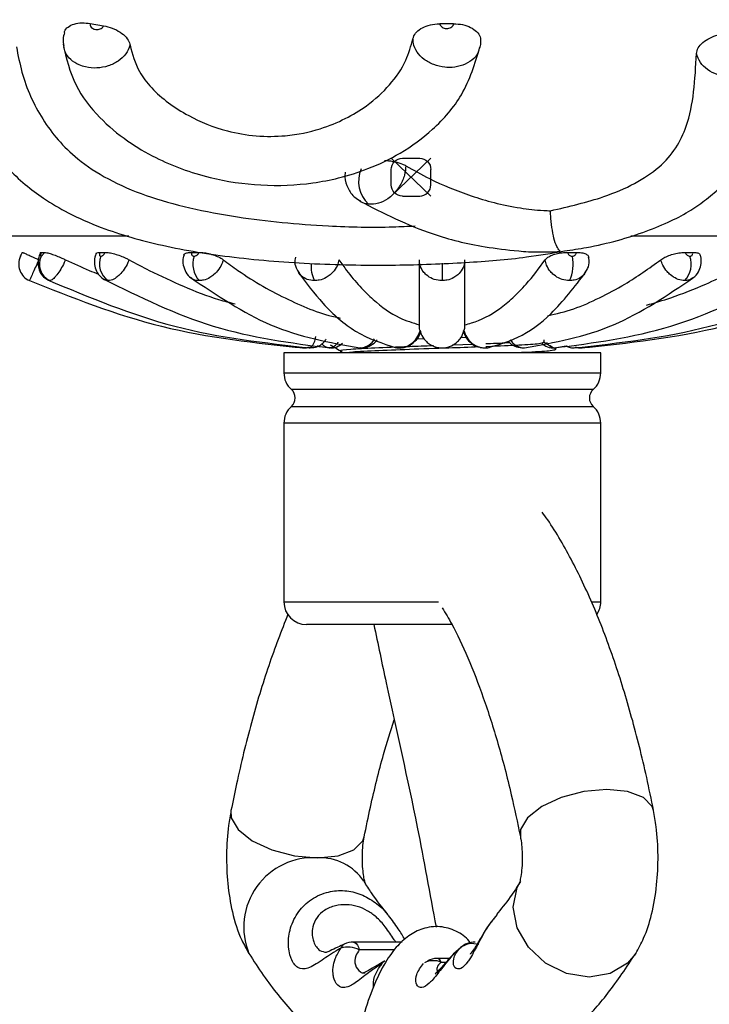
# Model space of a CAD drawing. Header units: millimetres. Extents: x 59 to 109, y 26 to 144.
# Tile 153 of 158: x 73.85 to 75.37, y 140.57 to 142.74. Entities that reach past the tile are written whole.
import ezdxf

# ---------------------------------------------------------------- set-up
doc = ezdxf.new("R2010")
doc.units = ezdxf.units.MM
doc.header["$PDSIZE"] = -1
doc.linetypes.add('CENTERX2', pattern=[20.32, 12.7, -2.54, 2.54, -2.54])
doc.styles.add('SLDTEXTSTYLE0', font='TXT', dxfattribs={"width": 0.75})
doc.dimstyles.new('SLDDIMSTYLE0', dxfattribs={"dimtxt": 3.5, "dimasz": 3.302, "dimexe": 0, "dimexo": 0.0625, "dimgap": 0.875, "dimtad": 1, "dimdec": 0, "dimlfac": 20, "dimrnd": 1e-09, "dimzin": 12, "dimdsep": 46, "dimtxsty": 'SLDTEXTSTYLE0', "dimsah": 1, "dimcen": 0.09, "dimadec": 0, "dimazin": 3, "dimtfac": 1, "dimtdec": 0, "dimtofl": 0, "dimtmove": 0, "dimatfit": 3, "dimfxl": 0, "dimfrac": 2, "dimtolj": 1, "dimtzin": 12, "dimarcsym": 0})

# ---------------------------------------------------------------- blocks, each defined once
blk = doc.blocks.new('_D')
at = {"color": 7, "linetype": 'Continuous', "lineweight": 18}
for p, q in [((78.8835, 143.6649), (108.5588, 143.6649)), ((107.5588, 143.6649), (107.5588, 76.3608)), ((75.8335, 76.3608), (108.5588, 76.3608))]:
    blk.add_line(p, q, dxfattribs=at)
for points in [[(107.5588, 143.6649), (107.0508, 140.3629), (108.0668, 140.3629)], [(107.5588, 76.3608), (108.0668, 79.6628), (107.0508, 79.6628)]]:
    blk.add_solid(points, dxfattribs=at)
at = {"color": 7, "linetype": 'Continuous', "lineweight": 18, "insert": (103.047, 105.5185), "char_height": 3.5, "attachment_point": 1, "rotation": 90, "style": 'SLDTEXTSTYLE0'}
blk.add_mtext('1346', dxfattribs=at)

msp = doc.modelspace()

# ---------------------------------------------------------------- linework, layer by layer
at = {"color": 7, "linetype": 'Continuous', "lineweight": 25}
for p, q in [((74.00417, 142.73185), (74.03353, 142.72677)), ((74.80693, 142.73135), (74.7768, 142.73128)), ((73.76851, 142.26314), (74.08989, 142.26314)), ((75.19842, 142.26314), (75.58239, 142.26314)), ((73.89647, 142.22656), (73.90264, 142.22656)), ((74.02528, 142.22656), (74.03702, 142.22656)), ((74.22817, 142.22656), (74.24434, 142.22656)), ((75.00041, 142.22743), (75.04301, 142.22758)), ((75.05865, 142.22656), (75.07766, 142.22656)), ((75.31878, 142.22656), (75.33495, 142.22656)), ((74.53051, 142.17465), (74.53117, 142.17416)), ((74.74259, 142.03537), (74.72553, 142.03483)), ((74.7329, 142.05371), (74.73286, 142.05385)), ((74.83482, 142.03836), (74.82295, 142.03797)), ((74.82998, 142.05371), (74.83001, 142.05385)), ((74.85054, 142.02352), (74.80448, 142.02183)), ((75.00708, 142.02728), (75.00708, 142.03331)), ((75.03016, 142.01556), (75.05559, 142.02033)), ((74.43208, 142.00512), (74.43208, 141.96102)), ((75.13208, 142.00512), (74.43208, 142.00512)), ((74.55708, 142.00853), (74.55708, 142.00512)), ((75.13208, 141.96102), (75.13208, 142.00512)), ((74.43208, 141.84922), (74.43208, 141.45512)), ((75.13208, 141.45512), (75.13208, 141.84922)), ((74.80398, 141.40512), (74.48208, 141.40512)), ((74.69314, 140.70417), (74.58598, 140.70417)), ((74.82133, 140.69099), (74.82208, 140.6918)), ((74.79821, 140.66782), (74.77061, 140.66782)), ((74.65455, 140.66223), (74.65391, 140.66192))]:
    msp.add_line(p, q, dxfattribs=at)
at = {"color": 7, "linetype": 'CENTERX2'}
for p, q in [((74.66934, 142.35073), (74.75684, 142.43428)), ((74.66934, 142.43428), (74.75684, 142.35073))]:
    msp.add_line(p, q, dxfattribs=at)
at = {"color": 7, "linetype": 'Continuous'}
for p, q in [((74.69406, 142.43428), (74.73212, 142.43428)), ((74.66934, 142.37573), (74.66934, 142.40928)), ((74.75684, 142.37573), (74.75684, 142.40928)), ((74.69406, 142.35073), (74.73212, 142.35073))]:
    msp.add_line(p, q, dxfattribs=at)
at = {"color": 1, "linetype": 'Continuous', "lineweight": 25}
for p, q in [((74.78144, 142.20241), (74.78144, 142.16422)), ((74.49305, 142.01574), (74.48864, 142.01576)), ((74.50795, 142.01989), (74.50532, 142.01864)), ((74.43208, 141.96102), (75.13208, 141.96102)), ((75.11541, 141.92375), (74.44874, 141.92375)), ((74.44874, 141.88649), (75.11541, 141.88649)), ((75.13208, 141.84922), (74.43208, 141.84922)), ((74.43208, 141.45512), (74.7737, 141.45512)), ((75.11197, 141.45512), (75.13208, 141.45512)), ((74.67672, 140.68717), (74.59877, 140.68717)), ((74.7798, 140.65992), (74.7907, 140.65992))]:
    msp.add_line(p, q, dxfattribs=at)
at = {"color": 7, "linetype": 'Continuous', "flags": 128}
for points in [[(74.66934, 142.40928), (74.66982, 142.41416), (74.67122, 142.41885), (74.67351, 142.42317), (74.67658, 142.42696), (74.68033, 142.43007), (74.6846, 142.43238), (74.68924, 142.4338), (74.69406, 142.43428)], [(74.73212, 142.43428), (74.73694, 142.4338), (74.74158, 142.43238), (74.74585, 142.43007), (74.7496, 142.42696), (74.75267, 142.42317), (74.75495, 142.41885), (74.75636, 142.41416), (74.75684, 142.40928)], [(74.69406, 142.35073), (74.68924, 142.35121), (74.6846, 142.35264), (74.68033, 142.35495), (74.67658, 142.35806), (74.67351, 142.36184), (74.67122, 142.36617), (74.66982, 142.37086), (74.66934, 142.37573)], [(74.73212, 142.35073), (74.73694, 142.35121), (74.74158, 142.35264), (74.74585, 142.35495), (74.7496, 142.35806), (74.75267, 142.36184), (74.75495, 142.36617), (74.75636, 142.37086), (74.75684, 142.37573)]]:
    msp.add_lwpolyline(points, dxfattribs=at)
at = {"color": 1, "linetype": 'Continuous', "lineweight": 25, "flags": 128}
for points in [[(74.54311, 142.01707), (74.53911, 142.01607), (74.53267, 142.01576)], [(75.02535, 142.01614), (75.02579, 142.01607), (75.03222, 142.01576)], [(75.24888, 140.99474), (75.24597, 141.00327), (75.22623, 141.02335), (75.19148, 141.03646), (75.14591, 141.04101), (75.09501, 141.03646), (75.04493, 141.02335), (75.0017, 141.00327), (74.97053, 140.97864), (74.9552, 140.95243), (74.95469, 140.93599)], [(74.50656, 140.89006), (74.55213, 140.89462), (74.58688, 140.90772), (74.60661, 140.9278), (74.60951, 140.93625)], [(75.20933, 140.67899), (75.19146, 140.6575), (75.15329, 140.63464), (75.10653, 140.62669), (75.05682, 140.63464), (75.01015, 140.6575), (74.97216, 140.69254), (74.94742, 140.73551), (74.93893, 140.78125), (74.94769, 140.82422), (74.95507, 140.83821)], [(74.58598, 140.70417), (74.58626, 140.70416), (74.58908, 140.70333), (74.59181, 140.70114), (74.59439, 140.69765), (74.59673, 140.69295), (74.59877, 140.68717)]]:
    msp.add_lwpolyline(points, dxfattribs=at)
at = {"color": 7, "linetype": 'Continuous', "lineweight": 25, "flags": 128}
for points in [[(75.07581, 142.01771), (75.08286, 142.01607), (75.09081, 142.01576)], [(74.31526, 140.99468), (74.31584, 140.97864), (74.33118, 140.95243), (74.36234, 140.9278), (74.40557, 140.90772), (74.45566, 140.89462), (74.50656, 140.89006)], [(74.56504, 140.69957), (74.56578, 140.69988), (74.5658, 140.69989)]]:
    msp.add_lwpolyline(points, dxfattribs=at)
at = {"color": 7, "linetype": 'Continuous', "lineweight": 25}
for centre, radius, start, end in [((74.66716, 142.38367), 0.07008, 157.39613, 226.2716), ((73.88633, 142.20071), 0.04, 154.49092, 245.83553), ((73.93266, 142.20073), 0.04082, 155.06205, 243.43925), ((74.06843, 142.20077), 0.04408, 157.07754, 236.01291), ((74.28477, 142.20082), 0.05373, 161.42188, 222.93728), ((74.98017, 142.20086), 0.09088, 336.22124, 10.83132), ((75.27835, 142.20082), 0.05373, 317.06273, 18.57809), ((74.47579, 142.05569), 0.04, 266.47907, 290.61409), ((74.48208, 141.96102), 0.05, 180, 228.18969), ((75.08208, 141.96102), 0.05, 311.81031, 0), ((74.43208, 141.90512), 0.025, 311.81031, 48.18969), ((75.13208, 141.90512), 0.025, 131.81031, 228.18969), ((74.48208, 141.84922), 0.05, 131.81031, 180), ((75.08208, 141.84922), 0.05, 0, 48.18969), ((74.48208, 141.45512), 0.05, 180, 270), ((75.08208, 141.45512), 0.05, 326.37448, 0), ((74.51171, 140.77297), 0.11721, 33.85473, 92.52055), ((74.57359, 140.63749), 0.05571, 63.12095, 106.1755), ((74.58598, 140.65417), 0.05, 90, 114.76114), ((74.84896, 140.6565), 0.04419, 71.58997, 128.70847), ((74.855, 140.65417), 0.05, 90, 131.18303), ((74.77061, 140.61782), 0.05, 90, 115.59551)]:
    msp.add_arc(centre, radius, start, end, dxfattribs=at)
at = {"color": 1, "linetype": 'Continuous', "lineweight": 25}
for centre, radius, start, end in [((74.567, 142.19685), 0.07487, 175.88243, 205.83854), ((74.4967, 140.73709), 0.15329, 86.31395, 202.32069), ((74.57145, 140.68724), 0.01389, 117.47762, 164.36724), ((74.76874, 140.65635), 0.01163, 17.87419, 80.72788), ((74.65897, 140.65291), 0.01033, 119.32708, 156.44345), ((74.76309, 140.61728), 0.04579, 68.60453, 116.56671)]:
    msp.add_arc(centre, radius, start, end, dxfattribs=at)
at = {"color": 7, "linetype": 'Continuous', "lineweight": 25}
for points, knots in [([(73.94727, 142.7116), (73.94733, 142.71248), (73.9477, 142.71737), (73.95485, 142.7245), (73.96805, 142.73128), (73.98546, 142.73408), (73.9981, 142.73257), (74.00417, 142.73185)], [0, 0, 0, 0, 0.05296766, 0.29424583, 0.53552927, 0.77682884, 1, 1, 1, 1]), ([(74.00417, 142.73185), (74.00407, 142.73116), (74.00379, 142.72918), (74.00463, 142.72586), (74.00716, 142.72239), (74.01055, 142.7201), (74.01457, 142.71862), (74.01902, 142.71803), (74.02413, 142.7187), (74.02863, 142.72067), (74.03194, 142.72349), (74.03304, 142.72575), (74.03353, 142.72677)], [0, 0, 0, 0, 0.0581865, 0.1690311, 0.2797743, 0.3907232, 0.4598647, 0.5719506, 0.6840325, 0.7962042, 0.9081818, 1, 1, 1, 1]), ([(74.71719, 142.69801), (74.71865, 142.70216), (74.72156, 142.71045), (74.73396, 142.72093), (74.75069, 142.72832), (74.76596, 142.73108), (74.77474, 142.73124), (74.7768, 142.73128)], [0, 0, 0, 0, 0.23216908, 0.46433713, 0.69651283, 0.92871741, 1, 1, 1, 1]), ([(74.7768, 142.73128), (74.77685, 142.73087), (74.77707, 142.7292), (74.77843, 142.72635), (74.78163, 142.72331), (74.78601, 142.72122), (74.79045, 142.72045), (74.79494, 142.72063), (74.79925, 142.72174), (74.80328, 142.72416), (74.80615, 142.72748), (74.80667, 142.73005), (74.80693, 142.73135)], [0, 0, 0, 0, 0.0355466, 0.1460565, 0.2571243, 0.3689296, 0.4813221, 0.552694, 0.664402, 0.7761273, 0.8873556, 1, 1, 1, 1]), ([(74.80693, 142.73135), (74.81368, 142.73096), (74.82718, 142.73019), (74.84518, 142.72373), (74.85873, 142.71418), (74.86688, 142.70228), (74.86667, 142.69387), (74.86657, 142.68969)], [0, 0, 0, 0, 0.20054939, 0.40110546, 0.6015318, 0.80192358, 1, 1, 1, 1]), ([(73.94776, 142.71148), (73.94609, 142.70671), (73.94273, 142.69708), (73.94494, 142.68712), (73.94605, 142.68208)], [0, 0, 0, 0, 0.4950087, 1, 1, 1, 1]), ([(74.03353, 142.72677), (74.04013, 142.72525), (74.05333, 142.72221), (74.07096, 142.71295), (74.08433, 142.70149), (74.09064, 142.69138), (74.0919, 142.68568), (74.09225, 142.68413)], [0, 0, 0, 0, 0.22863187, 0.45727564, 0.68573479, 0.91415573, 1, 1, 1, 1]), ([(75.34356, 142.66562), (75.34441, 142.66974), (75.34611, 142.67796), (75.35681, 142.69005), (75.37217, 142.70011), (75.38913, 142.7066), (75.4003, 142.70839), (75.40482, 142.70912)], [0, 0, 0, 0, 0.2135575, 0.4271126, 0.6406598, 0.854225, 1, 1, 1, 1]), ([(73.94424, 142.68601), (73.95145, 142.6552), (73.96502, 142.59728), (74.01967, 142.52609), (74.08187, 142.47354), (74.16118, 142.42663), (74.26003, 142.3899), (74.38309, 142.37156), (74.48062, 142.37579), (74.55824, 142.39098), (74.62409, 142.41194), (74.69528, 142.44646), (74.76667, 142.49958), (74.83371, 142.5758), (74.85421, 142.6437), (74.86522, 142.68019)], [0, 0, 0, 0, 0.0898133, 0.1688602, 0.2358746, 0.2921092, 0.3853375, 0.4634036, 0.5443551, 0.5885291, 0.6432263, 0.7111124, 0.7926046, 0.8885714, 1, 1, 1, 1]), ([(74.09225, 142.68413), (74.09751, 142.6643), (74.10974, 142.61829), (74.16112, 142.56571), (74.22868, 142.52229), (74.29454, 142.49527), (74.37122, 142.48193), (74.44436, 142.48242), (74.53234, 142.50192), (74.60866, 142.54135), (74.66768, 142.59509), (74.70247, 142.64519), (74.71271, 142.68194), (74.71719, 142.69801)], [0, 0, 0, 0, 0.0935473, 0.2171055, 0.2782081, 0.3736064, 0.4358728, 0.4983083, 0.5836534, 0.7288823, 0.8265524, 0.9241719, 1, 1, 1, 1]), ([(74.86657, 142.68969), (74.86658, 142.68822), (74.86661, 142.68293), (74.86458, 142.67797), (74.86311, 142.67439)], [0, 0, 0, 0, 0.2780173, 1, 1, 1, 1]), ([(73.69576, 142.68497), (73.70037, 142.65822), (73.70951, 142.60528), (73.73769, 142.53577), (73.77336, 142.47133), (73.81384, 142.41945), (73.85848, 142.37711), (73.9034, 142.34336), (73.95802, 142.31111), (74.04269, 142.27378), (74.16453, 142.23904), (74.32344, 142.21347), (74.46822, 142.20213), (74.58969, 142.1984), (74.70426, 142.19815), (74.83095, 142.20324), (74.95392, 142.21296), (75.02403, 142.22495), (75.05171, 142.22969)], [0, 0, 0, 0, 0.0633497, 0.1253229, 0.1783485, 0.2410747, 0.2824092, 0.3195754, 0.3644357, 0.4174388, 0.5038461, 0.5953308, 0.6916887, 0.7391524, 0.7849155, 0.8701236, 0.9487172, 1, 1, 1, 1]), ([(73.84115, 142.68), (73.84485, 142.66136), (73.85615, 142.60448), (73.89451, 142.51877), (73.95978, 142.44115), (74.04163, 142.38717), (74.12553, 142.35077), (74.22313, 142.32348), (74.32496, 142.30457), (74.42745, 142.29186), (74.54178, 142.28346), (74.6452, 142.28112), (74.70606, 142.28418), (74.72208, 142.28499)], [0, 0, 0, 0, 0.0695245, 0.2121851, 0.3543667, 0.4419419, 0.5294728, 0.6165593, 0.7037662, 0.7809815, 0.858005, 0.9626283, 1, 1, 1, 1]), ([(75.02106, 142.31847), (75.06168, 142.32785), (75.13008, 142.34365), (75.20896, 142.37771), (75.26342, 142.41373), (75.30012, 142.45642), (75.3259, 142.51104), (75.33904, 142.57906), (75.34205, 142.63676), (75.34356, 142.66562)], [0, 0, 0, 0, 0.1758001, 0.2960615, 0.4162123, 0.5360458, 0.65611, 0.8279389, 1, 1, 1, 1]), ([(74.65462, 142.42914), (74.65574, 142.42915), (74.66357, 142.4292), (74.67782, 142.42673), (74.69263, 142.4226), (74.69916, 142.41912), (74.70162, 142.41781)], [0, 0, 0, 0, 0.0603131, 0.4212316, 0.7821191, 1, 1, 1, 1]), ([(74.56761, 142.40341), (74.56719, 142.39986), (74.56577, 142.38779), (74.57282, 142.36796), (74.5851, 142.34894), (74.59707, 142.34254), (74.60158, 142.34013)], [0, 0, 0, 0, 0.1392689, 0.4730059, 0.8010582, 1, 1, 1, 1]), ([(74.70162, 142.41781), (74.70092, 142.41096), (74.69942, 142.39618), (74.68946, 142.3737), (74.67574, 142.3561), (74.65926, 142.34265), (74.64029, 142.33314), (74.62606, 142.33307), (74.61872, 142.33303)], [0, 0, 0, 0, 0.1555919, 0.3356663, 0.5157551, 0.6283403, 0.8082967, 1, 1, 1, 1]), ([(74.70162, 142.41781), (74.71872, 142.4081), (74.764, 142.3824), (74.82893, 142.35604), (74.89637, 142.33574), (74.94865, 142.3248), (74.99205, 142.31937), (75.01604, 142.31863), (75.02106, 142.31847)], [0, 0, 0, 0, 0.1943675, 0.5143826, 0.6742954, 0.8404665, 0.9666181, 1, 1, 1, 1]), ([(75.05171, 142.22969), (75.06819, 142.23212), (75.13302, 142.24168), (75.21231, 142.26433), (75.28626, 142.2944), (75.33009, 142.31821), (75.36719, 142.3443), (75.39875, 142.37182), (75.41334, 142.39201), (75.42027, 142.4016)], [0, 0, 0, 0, 0.1024562, 0.4031391, 0.5432407, 0.6679362, 0.7767538, 0.894004, 1, 1, 1, 1]), ([(74.59942, 142.33984), (74.65179, 142.31326), (74.73615, 142.27045), (74.85552, 142.2407), (74.93756, 142.23039), (74.98125, 142.22731), (74.99858, 142.22742), (75.00041, 142.22743)], [0, 0, 0, 0, 0.464247, 0.7478909, 0.9061089, 0.9900691, 1, 1, 1, 1]), ([(75.00041, 142.22787), (75.00877, 142.22762), (75.02198, 142.22723), (75.03549, 142.22832), (75.04092, 142.22885), (75.04182, 142.22897), (75.04227, 142.22905), (75.0425, 142.22913), (75.04263, 142.22927), (75.04223, 142.22977), (75.03947, 142.23207), (75.03453, 142.23954), (75.02849, 142.25672), (75.02396, 142.28074), (75.02175, 142.30262), (75.02122, 142.31483), (75.02106, 142.31847)], [0, 0, 0, 0, 0.1538132, 0.243005, 0.2531986, 0.2581377, 0.2610497, 0.263378, 0.2656946, 0.2728875, 0.306431, 0.4414176, 0.6086281, 0.7754735, 0.933022, 1, 1, 1, 1]), ([(73.85023, 142.21794), (73.85025, 142.21798), (73.8503, 142.21809), (73.85075, 142.21902), (73.85153, 142.22065), (73.85257, 142.22283), (73.85363, 142.22505), (73.85423, 142.22631), (73.85435, 142.22656)], [0, 0, 0, 0, 0.1444788, 0.3652945, 0.5034252, 0.7243706, 0.9453213, 1, 1, 1, 1]), ([(73.85435, 142.22656), (73.85476, 142.22639), (73.85558, 142.22606), (73.86188, 142.22326), (73.87115, 142.2191), (73.88141, 142.2145), (73.88819, 142.21146), (73.89087, 142.21025)], [0, 0, 0, 0, 0.21477106, 0.42955676, 0.64424914, 0.8589218, 1, 1, 1, 1]), ([(73.89087, 142.21025), (73.88991, 142.20814), (73.88663, 142.20092), (73.88118, 142.18891), (73.87618, 142.17791), (73.87244, 142.16967), (73.87031, 142.16498), (73.87006, 142.16443), (73.86996, 142.16422)], [0, 0, 0, 0, 0.0884493, 0.3014717, 0.5145156, 0.6477004, 0.8606402, 1, 1, 1, 1]), ([(73.89451, 142.22593), (73.89418, 142.22525), (73.89112, 142.21899), (73.88862, 142.20856), (73.88911, 142.19364), (73.89392, 142.18078), (73.90228, 142.17018), (73.9097, 142.16661), (73.91279, 142.16513)], [0, 0, 0, 0, 0.03156393, 0.29070712, 0.45388466, 0.6584017, 0.85774759, 1, 1, 1, 1]), ([(73.89647, 142.22656), (73.89621, 142.22593), (73.89553, 142.2243), (73.8949, 142.22218), (73.89456, 142.22013), (73.89463, 142.21861), (73.89513, 142.21798), (73.89555, 142.21795), (73.89564, 142.21794)], [0, 0, 0, 0, 0.1378685, 0.3587954, 0.4971169, 0.7178913, 0.93867, 1, 1, 1, 1]), ([(73.89473, 142.22583), (73.89467, 142.22596), (73.8944, 142.22658), (73.89556, 142.22657), (73.89647, 142.22656)], [0, 0, 0, 0, 0.2152502, 1, 1, 1, 1]), ([(73.89564, 142.21794), (73.89589, 142.21798), (73.89651, 142.21809), (73.89768, 142.21902), (73.89914, 142.22065), (73.90068, 142.22283), (73.90192, 142.22505), (73.90252, 142.22631), (73.90264, 142.22656)], [0, 0, 0, 0, 0.144544, 0.3653251, 0.5034286, 0.7243882, 0.9453239, 1, 1, 1, 1]), ([(73.90264, 142.22656), (73.90442, 142.22639), (73.90799, 142.22606), (73.91769, 142.22326), (73.92929, 142.2191), (73.94053, 142.2145), (73.94713, 142.21146), (73.94975, 142.21025)], [0, 0, 0, 0, 0.2147806, 0.4295588, 0.6442479, 0.8589209, 1, 1, 1, 1]), ([(73.94975, 142.21025), (73.94881, 142.20814), (73.94561, 142.20092), (73.93913, 142.18891), (73.93165, 142.17791), (73.92448, 142.16967), (73.91873, 142.16498), (73.91563, 142.16443), (73.9144, 142.16422)], [0, 0, 0, 0, 0.0884487, 0.3014709, 0.5145133, 0.6477012, 0.8606394, 1, 1, 1, 1]), ([(73.94975, 142.21025), (73.96713, 142.20207), (73.99111, 142.19078), (74.01579, 142.18132), (74.02257, 142.17871)], [0, 0, 0, 0, 0.72503342, 1, 1, 1, 1]), ([(74.01752, 142.22386), (74.017, 142.22271), (74.0141, 142.21635), (74.01293, 142.20407), (74.01582, 142.18848), (74.02351, 142.1749), (74.03187, 142.16914), (74.036, 142.16629)], [0, 0, 0, 0, 0.05709853, 0.31515915, 0.54418436, 0.77469455, 1, 1, 1, 1]), ([(74.01737, 142.22392), (74.01736, 142.224), (74.01707, 142.2253), (74.01987, 142.22627), (74.02374, 142.22648), (74.02528, 142.22656)], [0, 0, 0, 0, 0.0353545, 0.617076, 1, 1, 1, 1]), ([(74.02528, 142.22656), (74.02508, 142.22593), (74.02457, 142.2243), (74.02439, 142.22218), (74.02472, 142.22013), (74.02558, 142.21861), (74.02682, 142.21798), (74.02765, 142.21795), (74.02782, 142.21794)], [0, 0, 0, 0, 0.13787409, 0.35878342, 0.49712667, 0.71786778, 0.93864397, 1, 1, 1, 1]), ([(74.02782, 142.21794), (74.02827, 142.21798), (74.0294, 142.21809), (74.03118, 142.21902), (74.03318, 142.22065), (74.03506, 142.22283), (74.03637, 142.22505), (74.03692, 142.22631), (74.03702, 142.22656)], [0, 0, 0, 0, 0.1445095, 0.3653052, 0.5034314, 0.7243787, 0.9453235, 1, 1, 1, 1]), ([(74.03702, 142.22656), (74.04, 142.22639), (74.04596, 142.22606), (74.0581, 142.22326), (74.07092, 142.2191), (74.08203, 142.2145), (74.0878, 142.21146), (74.09009, 142.21025)], [0, 0, 0, 0, 0.2147771, 0.4295578, 0.6442481, 0.8589209, 1, 1, 1, 1]), ([(74.09009, 142.21025), (74.08927, 142.20814), (74.08647, 142.20092), (74.0796, 142.18891), (74.07036, 142.17791), (74.06048, 142.16967), (74.05167, 142.16498), (74.04602, 142.16443), (74.04378, 142.16422)], [0, 0, 0, 0, 0.088449, 0.3014708, 0.5145137, 0.6476974, 0.860639, 1, 1, 1, 1]), ([(74.09009, 142.21025), (74.10494, 142.20224), (74.14451, 142.18087), (74.21047, 142.15136), (74.27367, 142.12545), (74.31237, 142.11589), (74.32461, 142.11286)], [0, 0, 0, 0, 0.1960166, 0.522528, 0.8490408, 1, 1, 1, 1]), ([(74.21154, 142.22041), (74.21091, 142.21875), (74.20824, 142.21174), (74.20904, 142.19812), (74.21502, 142.18274), (74.22198, 142.17283), (74.22715, 142.17022), (74.22744, 142.17007)], [0, 0, 0, 0, 0.0936074, 0.3975409, 0.6914087, 0.9826941, 1, 1, 1, 1]), ([(74.21105, 142.22058), (74.21185, 142.22187), (74.21349, 142.22447), (74.22018, 142.22632), (74.2259, 142.22649), (74.22817, 142.22656)], [0, 0, 0, 0, 0.3710076, 0.7503162, 1, 1, 1, 1]), ([(74.22817, 142.22656), (74.22806, 142.22593), (74.22776, 142.2243), (74.22805, 142.22218), (74.22901, 142.22013), (74.23058, 142.21861), (74.23244, 142.21798), (74.23359, 142.21795), (74.23384, 142.21794)], [0, 0, 0, 0, 0.1378648, 0.3587689, 0.4971084, 0.7178767, 0.938635, 1, 1, 1, 1]), ([(74.23384, 142.21794), (74.23444, 142.21798), (74.23597, 142.21809), (74.23818, 142.21902), (74.24053, 142.22065), (74.24257, 142.22283), (74.24382, 142.22505), (74.24425, 142.22631), (74.24434, 142.22656)], [0, 0, 0, 0, 0.1444836, 0.3653025, 0.5034209, 0.7243713, 0.9453135, 1, 1, 1, 1]), ([(74.24434, 142.22656), (74.24822, 142.22639), (74.25598, 142.22606), (74.26939, 142.22326), (74.28215, 142.2191), (74.29206, 142.2145), (74.29644, 142.21146), (74.29817, 142.21025)], [0, 0, 0, 0, 0.2147783, 0.4295595, 0.6442486, 0.8589214, 1, 1, 1, 1]), ([(74.29817, 142.21025), (74.29755, 142.20814), (74.29542, 142.20092), (74.28883, 142.18891), (74.27874, 142.17791), (74.26711, 142.16967), (74.2561, 142.16498), (74.24846, 142.16443), (74.24543, 142.16422)], [0, 0, 0, 0, 0.088448, 0.3014708, 0.5145126, 0.6476965, 0.8606392, 1, 1, 1, 1]), ([(74.29817, 142.21025), (74.30896, 142.20226), (74.33772, 142.18095), (74.38556, 142.15077), (74.45901, 142.11319), (74.51628, 142.0892), (74.55508, 142.08196), (74.55656, 142.08169)], [0, 0, 0, 0, 0.1307465, 0.3485349, 0.5663228, 0.9834537, 1, 1, 1, 1]), ([(74.45781, 142.21573), (74.45725, 142.21364), (74.45521, 142.20599), (74.45764, 142.19332), (74.46325, 142.18513), (74.46562, 142.18168)], [0, 0, 0, 0, 0.17839771, 0.6533425, 1, 1, 1, 1]), ([(74.55362, 142.21025), (74.55326, 142.20814), (74.55201, 142.20092), (74.54635, 142.18891), (74.53639, 142.17791), (74.52414, 142.16967), (74.51202, 142.16498), (74.50313, 142.16443), (74.49961, 142.16422)], [0, 0, 0, 0, 0.0884468, 0.3014713, 0.5145121, 0.6476978, 0.8606392, 1, 1, 1, 1]), ([(74.55362, 142.21025), (74.5593, 142.20226), (74.57441, 142.18094), (74.59957, 142.15086), (74.63816, 142.11272), (74.68217, 142.08148), (74.71664, 142.07105), (74.73144, 142.06656)], [0, 0, 0, 0, 0.1007638, 0.268611, 0.436457, 0.7579328, 1, 1, 1, 1]), ([(74.73144, 142.06656), (74.73144, 142.06787), (74.73144, 142.07435), (74.73144, 142.09299), (74.73144, 142.12557), (74.73144, 142.15983), (74.73144, 142.19151), (74.73144, 142.21028)], [0, 0, 0, 0, 0.084435, 0.420468, 0.5882632, 0.7560595, 1, 1, 1, 1]), ([(74.78144, 142.16422), (74.77988, 142.16426), (74.77273, 142.16445), (74.76016, 142.16761), (74.74778, 142.17528), (74.73833, 142.18561), (74.7324, 142.19708), (74.73174, 142.20623), (74.73144, 142.21028)], [0, 0, 0, 0, 0.0591839, 0.2721336, 0.485063, 0.6184897, 0.8315256, 1, 1, 1, 1]), ([(74.83144, 142.21025), (74.83136, 142.20814), (74.83112, 142.20092), (74.82694, 142.18891), (74.81809, 142.17791), (74.80643, 142.16967), (74.79437, 142.16498), (74.78511, 142.16443), (74.78144, 142.16422)], [0, 0, 0, 0, 0.0884463, 0.3014686, 0.5145114, 0.6476985, 0.8606399, 1, 1, 1, 1]), ([(74.83144, 142.06656), (74.83661, 142.06787), (74.86235, 142.07435), (74.89814, 142.09299), (74.93814, 142.12557), (74.97216, 142.15983), (74.99549, 142.19151), (75.00931, 142.21028)], [0, 0, 0, 0, 0.0844354, 0.4204681, 0.5882642, 0.7560598, 1, 1, 1, 1]), ([(74.83144, 142.21025), (74.83144, 142.20226), (74.83144, 142.18094), (74.83144, 142.15086), (74.83144, 142.11272), (74.83144, 142.08148), (74.83144, 142.07105), (74.83144, 142.06656)], [0, 0, 0, 0, 0.10076395, 0.26861095, 0.43645647, 0.75793339, 1, 1, 1, 1]), ([(75.00931, 142.21028), (75.011, 142.21212), (75.01438, 142.2158), (75.02432, 142.22071), (75.03652, 142.22439), (75.04858, 142.22633), (75.05579, 142.2265), (75.05865, 142.22656)], [0, 0, 0, 0, 0.21467462, 0.42934806, 0.64401516, 0.85869104, 1, 1, 1, 1]), ([(75.06333, 142.16422), (75.06185, 142.16426), (75.05502, 142.16445), (75.04262, 142.16761), (75.02976, 142.17528), (75.01933, 142.18561), (75.01208, 142.19708), (75.01016, 142.20623), (75.00931, 142.21028)], [0, 0, 0, 0, 0.05918373, 0.27213187, 0.48506369, 0.61848871, 0.83152564, 1, 1, 1, 1]), ([(75.01518, 142.08667), (75.03433, 142.09115), (75.07291, 142.10017), (75.12954, 142.12587), (75.19428, 142.15972), (75.23865, 142.19147), (75.26494, 142.21028)], [0, 0, 0, 0, 0.2219512, 0.4472249, 0.6724988, 1, 1, 1, 1]), ([(75.05865, 142.22656), (75.05882, 142.22593), (75.05924, 142.2243), (75.0606, 142.22218), (75.0627, 142.22013), (75.06528, 142.21861), (75.06776, 142.21798), (75.06913, 142.21795), (75.06943, 142.21794)], [0, 0, 0, 0, 0.1378613, 0.3587709, 0.4971121, 0.7178737, 0.9386414, 1, 1, 1, 1]), ([(75.06943, 142.21794), (75.07012, 142.21798), (75.07186, 142.21809), (75.07402, 142.21902), (75.076, 142.22065), (75.07736, 142.22283), (75.07777, 142.22505), (75.07767, 142.22631), (75.07766, 142.22656)], [0, 0, 0, 0, 0.1444996, 0.3653113, 0.5034103, 0.724363, 0.9453015, 1, 1, 1, 1]), ([(75.07766, 142.22656), (75.08182, 142.22639), (75.09014, 142.22607), (75.09944, 142.22324), (75.10499, 142.21968), (75.10532, 142.21686), (75.10545, 142.21577)], [0, 0, 0, 0, 0.27625332, 0.55251267, 0.82865451, 1, 1, 1, 1]), ([(75.09743, 142.18194), (75.09952, 142.18481), (75.10503, 142.19239), (75.10759, 142.20491), (75.10575, 142.21317), (75.10519, 142.21573)], [0, 0, 0, 0, 0.2954863, 0.7818207, 1, 1, 1, 1]), ([(75.23349, 142.10992), (75.2513, 142.11522), (75.29534, 142.12834), (75.376, 142.16002), (75.4371, 142.19158), (75.4733, 142.21028)], [0, 0, 0, 0, 0.2167233, 0.5359344, 1, 1, 1, 1]), ([(75.26494, 142.21028), (75.26771, 142.21212), (75.27325, 142.2158), (75.28526, 142.22071), (75.29832, 142.22439), (75.31, 142.22633), (75.31629, 142.2265), (75.31878, 142.22656)], [0, 0, 0, 0, 0.2146729, 0.4293445, 0.6440156, 0.8586924, 1, 1, 1, 1]), ([(75.31769, 142.16422), (75.31642, 142.16426), (75.31059, 142.16445), (75.29957, 142.16761), (75.2875, 142.17528), (75.2771, 142.18561), (75.26924, 142.19708), (75.26626, 142.20623), (75.26494, 142.21028)], [0, 0, 0, 0, 0.059184, 0.272133, 0.4850652, 0.6184888, 0.8315258, 1, 1, 1, 1]), ([(75.31878, 142.22656), (75.31902, 142.22593), (75.31964, 142.2243), (75.32112, 142.22218), (75.32322, 142.22013), (75.32565, 142.21861), (75.32786, 142.21798), (75.32903, 142.21795), (75.32928, 142.21794)], [0, 0, 0, 0, 0.1378664, 0.3587755, 0.4971223, 0.717887, 0.9386442, 1, 1, 1, 1]), ([(75.32928, 142.21794), (75.32987, 142.21798), (75.33133, 142.21809), (75.33303, 142.21902), (75.33445, 142.22065), (75.33528, 142.22283), (75.33528, 142.22505), (75.335, 142.22631), (75.33495, 142.22656)], [0, 0, 0, 0, 0.1445191, 0.3653064, 0.5034224, 0.7243863, 0.9453225, 1, 1, 1, 1]), ([(75.33495, 142.22656), (75.33831, 142.22638), (75.34504, 142.22603), (75.35077, 142.22368), (75.35139, 142.22132), (75.35164, 142.22039)], [0, 0, 0, 0, 0.3783122, 0.7566135, 1, 1, 1, 1]), ([(75.33555, 142.17057), (75.33708, 142.17151), (75.34342, 142.17539), (75.35033, 142.1867), (75.35446, 142.20198), (75.35433, 142.21369), (75.35224, 142.2195), (75.35189, 142.22048)], [0, 0, 0, 0, 0.0957898, 0.3959365, 0.6712986, 0.944893, 1, 1, 1, 1]), ([(73.86657, 142.16574), (73.96393, 142.12707), (74.16053, 142.04898), (74.37093, 142.02675), (74.47713, 142.01553)], [0, 0, 0, 0, 0.4952316, 1, 1, 1, 1]), ([(73.9096, 142.16602), (74.00241, 142.12728), (74.18984, 142.04905), (74.39039, 142.02678), (74.49162, 142.01554)], [0, 0, 0, 0, 0.4952109, 1, 1, 1, 1]), ([(73.9144, 142.16422), (73.9139, 142.16418), (73.91318, 142.16412), (73.91278, 142.16471), (73.91266, 142.16489)], [0, 0, 0, 0, 0.7006903, 1, 1, 1, 1]), ([(74.03422, 142.16719), (74.11395, 142.12815), (74.27497, 142.04928), (74.44709, 142.02688), (74.53399, 142.01556)], [0, 0, 0, 0, 0.4951275, 1, 1, 1, 1]), ([(74.22533, 142.17147), (74.28371, 142.13207), (74.40428, 142.05071), (74.53317, 142.02757), (74.59965, 142.01564)], [0, 0, 0, 0, 0.4842283, 1, 1, 1, 1]), ([(74.24543, 142.16422), (74.24419, 142.16427), (74.23849, 142.1645), (74.23181, 142.16597), (74.22828, 142.16965), (74.22763, 142.17033)], [0, 0, 0, 0, 0.1846659, 0.8490847, 1, 1, 1, 1]), ([(74.46352, 142.18328), (74.48144, 142.15923), (74.52103, 142.10609), (74.5946, 142.04311), (74.64996, 142.02562), (74.68007, 142.0161)], [0, 0, 0, 0, 0.27376304, 0.60503083, 1, 1, 1, 1]), ([(74.88287, 142.0161), (74.90512, 142.02247), (74.95358, 142.03634), (75.02715, 142.08937), (75.07425, 142.15057), (75.09943, 142.18329)], [0, 0, 0, 0, 0.28307369, 0.61666407, 1, 1, 1, 1]), ([(74.96347, 142.01564), (75.02989, 142.02756), (75.15879, 142.05069), (75.27936, 142.13204), (75.3378, 142.17147)], [0, 0, 0, 0, 0.5153261, 1, 1, 1, 1]), ([(75.02942, 142.01556), (75.11631, 142.02687), (75.28843, 142.04928), (75.44946, 142.12815), (75.52919, 142.16719)], [0, 0, 0, 0, 0.5048727, 1, 1, 1, 1]), ([(75.07213, 142.01554), (75.17337, 142.02678), (75.37392, 142.04905), (75.56134, 142.12728), (75.65416, 142.16602)], [0, 0, 0, 0, 0.5047887, 1, 1, 1, 1]), ([(75.08702, 142.01553), (75.19322, 142.02675), (75.40362, 142.04898), (75.60022, 142.12707), (75.69758, 142.16574)], [0, 0, 0, 0, 0.50476843, 1, 1, 1, 1]), ([(74.73286, 142.05385), (74.73277, 142.05429), (74.7323, 142.05645), (74.73176, 142.05981), (74.73146, 142.06417), (74.73145, 142.06588), (74.73144, 142.06656)], [0, 0, 0, 0, 0.1382647, 0.6847215, 0.8730034, 1, 1, 1, 1]), ([(74.83144, 142.06656), (74.83144, 142.06614), (74.83143, 142.06479), (74.83129, 142.06197), (74.83083, 142.05784), (74.83032, 142.05537), (74.83001, 142.05385)], [0, 0, 0, 0, 0.0781855, 0.2494165, 0.5376527, 1, 1, 1, 1]), ([(74.49077, 142.01636), (74.49333, 142.01625), (74.50049, 142.01593), (74.51081, 142.02046), (74.51999, 142.02723), (74.52382, 142.03275), (74.52551, 142.03518)], [0, 0, 0, 0, 0.18337816, 0.51307473, 0.78566081, 1, 1, 1, 1]), ([(74.60158, 142.01643), (74.60389, 142.01625), (74.61187, 142.0156), (74.62452, 142.02119), (74.63478, 142.02789), (74.63795, 142.03319), (74.6383, 142.03377)], [0, 0, 0, 0, 0.1629821, 0.5639797, 0.9517842, 1, 1, 1, 1]), ([(74.68607, 142.01576), (74.68747, 142.0158), (74.69419, 142.016), (74.70617, 142.01937), (74.71805, 142.02775), (74.72771, 142.03919), (74.7309, 142.04812), (74.7329, 142.05371)], [0, 0, 0, 0, 0.0668705, 0.3206098, 0.5743173, 0.7333288, 1, 1, 1, 1]), ([(74.69148, 142.01629), (74.69219, 142.01623), (74.69899, 142.01569), (74.71155, 142.02143), (74.72542, 142.03289), (74.73339, 142.04488), (74.73421, 142.05234), (74.73436, 142.05371)], [0, 0, 0, 0, 0.0349518, 0.3351354, 0.6323798, 0.9322702, 1, 1, 1, 1]), ([(74.73286, 142.05385), (74.73403, 142.05018), (74.7369, 142.04117), (74.74499, 142.03062), (74.75663, 142.02163), (74.76866, 142.01658), (74.77785, 142.01599), (74.78144, 142.01576)], [0, 0, 0, 0, 0.1735458, 0.4266264, 0.5848043, 0.8377475, 1, 1, 1, 1]), ([(74.78144, 142.01576), (74.78291, 142.0158), (74.78998, 142.016), (74.8025, 142.01937), (74.81491, 142.02774), (74.82445, 142.03901), (74.82847, 142.04774), (74.82991, 142.05344), (74.82998, 142.05371)], [0, 0, 0, 0, 0.0668576, 0.3205465, 0.5742053, 0.7331871, 0.9869926, 1, 1, 1, 1]), ([(74.82847, 142.05376), (74.83001, 142.04867), (74.83346, 142.03729), (74.84679, 142.02444), (74.85914, 142.01705), (74.86621, 142.01691), (74.86683, 142.0169)], [0, 0, 0, 0, 0.279142, 0.6231252, 0.9672937, 1, 1, 1, 1]), ([(74.83001, 142.05385), (74.83118, 142.05018), (74.83407, 142.04117), (74.84195, 142.03062), (74.85318, 142.02163), (74.8647, 142.01658), (74.87346, 142.01599), (74.87688, 142.01576)], [0, 0, 0, 0, 0.1735463, 0.4266266, 0.5848033, 0.8377498, 1, 1, 1, 1]), ([(74.53397, 142.01623), (74.5352, 142.01607), (74.54164, 142.0152), (74.55171, 142.01857), (74.55862, 142.02379), (74.56136, 142.02586)], [0, 0, 0, 0, 0.1240202, 0.6522892, 1, 1, 1, 1]), ([(74.53409, 142.02274), (74.53855, 142.02013), (74.54747, 142.01492), (74.55638, 142.0097), (74.56084, 142.00709)], [0, 0, 0, 0, 0.50000644, 1, 1, 1, 1]), ([(74.76235, 142.02031), (74.74439, 142.01967), (74.697, 142.01799), (74.62902, 142.01528), (74.57677, 142.01215), (74.55332, 142.0099), (74.55865, 142.00869), (74.55939, 142.00853)], [0, 0, 0, 0, 0.1618323, 0.4271058, 0.6923773, 0.9576493, 1, 1, 1, 1]), ([(74.86327, 142.01774), (74.84121, 142.01692), (74.79122, 142.01506), (74.7067, 142.01215), (74.63117, 142.00903), (74.58425, 142.00668), (74.57606, 142.00538), (74.57442, 142.00512)], [0, 0, 0, 0, 0.19546609, 0.44302372, 0.69058257, 0.93813953, 1, 1, 1, 1]), ([(74.6774, 142.01723), (74.67905, 142.01668), (74.68187, 142.01574), (74.68484, 142.01576), (74.68607, 142.01576)], [0, 0, 0, 0, 0.5854735, 1, 1, 1, 1]), ([(74.87688, 142.01576), (74.87949, 142.01569), (74.8825, 142.01562), (74.88527, 142.01667), (74.88564, 142.01681)], [0, 0, 0, 0, 0.8677386, 1, 1, 1, 1]), ([(74.93118, 142.02689), (74.91623, 142.02614), (74.90063, 142.02536), (74.87938, 142.02459), (74.8785, 142.02455)], [0, 0, 0, 0, 0.95867528, 1, 1, 1, 1]), ([(75.00477, 142.02728), (75.00338, 142.0264), (75.00036, 142.02448), (74.95385, 142.02153), (74.90863, 142.01941), (74.87943, 142.01834), (74.87859, 142.01831)], [0, 0, 0, 0, 0.2927766, 0.6411716, 0.989566, 1, 1, 1, 1]), ([(74.92754, 142.03127), (74.92873, 142.02973), (74.93341, 142.02365), (74.94564, 142.01734), (74.95665, 142.01631), (74.96199, 142.01582)], [0, 0, 0, 0, 0.1492622, 0.5878794, 1, 1, 1, 1]), ([(75.00275, 142.02559), (75.00539, 142.02353), (75.01215, 142.01826), (75.02277, 142.01503), (75.02971, 142.01618), (75.03147, 142.01647)], [0, 0, 0, 0, 0.32383632, 0.82906269, 1, 1, 1, 1]), ([(75.0338, 142.01206), (75.02928, 142.01468), (75.02037, 142.01983), (75.01147, 142.02498), (75.00708, 142.02752)], [0, 0, 0, 0, 0.507121, 1, 1, 1, 1]), ([(75.05544, 142.0203), (75.05853, 142.01876), (75.06495, 142.01556), (75.07214, 142.01604), (75.07588, 142.0163)], [0, 0, 0, 0, 0.4801234, 1, 1, 1, 1]), ([(75.03156, 142.01165), (75.02968, 142.01078), (75.02556, 142.00886), (74.99181, 142.00668), (74.95836, 142.00538), (74.95167, 142.00512)], [0, 0, 0, 0, 0.4021755, 0.8804816, 1, 1, 1, 1]), ([(75.24889, 140.99472), (75.24387, 141.01909), (75.22924, 141.09016), (75.20112, 141.20197), (75.16288, 141.32634), (75.11948, 141.44112), (75.07044, 141.5452), (75.03084, 141.61417), (75.00688, 141.64749), (75.00284, 141.6531)], [0, 0, 0, 0, 0.08958, 0.2612942, 0.4340199, 0.6083315, 0.7847442, 0.9637601, 1, 1, 1, 1]), ([(74.44107, 141.42817), (74.42655, 141.39091), (74.39731, 141.31589), (74.35971, 141.18961), (74.33289, 141.08097), (74.31926, 141.01428), (74.31526, 140.99472)], [0, 0, 0, 0, 0.2913531, 0.5864367, 0.8786942, 1, 1, 1, 1]), ([(74.78202, 141.44169), (74.78903, 141.43018), (74.80798, 141.39907), (74.83887, 141.33273), (74.87333, 141.24489), (74.90568, 141.14335), (74.93302, 141.03982), (74.94808, 140.9677), (74.95462, 140.93635)], [0, 0, 0, 0, 0.1069242, 0.2889854, 0.4744154, 0.6627614, 0.8534484, 1, 1, 1, 1]), ([(74.63086, 141.40512), (74.63991, 141.36199), (74.67199, 141.20916), (74.72203, 140.99097), (74.75476, 140.81074), (74.76817, 140.7369)], [0, 0, 0, 0, 0.1883235, 0.6674374, 1, 1, 1, 1]), ([(74.60953, 140.93635), (74.61407, 140.95834), (74.62716, 141.02175), (74.64885, 141.10997), (74.6678, 141.16963), (74.67571, 141.19455)], [0, 0, 0, 0, 0.2360688, 0.6809427, 1, 1, 1, 1]), ([(74.31526, 140.99472), (74.31335, 140.98383), (74.30783, 140.95246), (74.30438, 140.89748), (74.30706, 140.83195), (74.31761, 140.76774), (74.33329, 140.71714), (74.34939, 140.68862), (74.35486, 140.67892)], [0, 0, 0, 0, 0.1022766, 0.2945819, 0.4825104, 0.6758412, 0.8897383, 1, 1, 1, 1]), ([(75.20929, 140.67892), (75.21549, 140.69004), (75.23056, 140.71707), (75.24612, 140.76673), (75.2568, 140.82833), (75.25979, 140.89476), (75.25653, 140.9508), (75.25096, 140.9828), (75.24889, 140.99472)], [0, 0, 0, 0, 0.12604283, 0.30634353, 0.50879142, 0.69994409, 0.88819917, 1, 1, 1, 1]), ([(74.6125, 140.83211), (74.61249, 140.83212), (74.61247, 140.83213), (74.61065, 140.83808), (74.60837, 140.84923), (74.60618, 140.86642), (74.60513, 140.88878), (74.60598, 140.91167), (74.60795, 140.92847), (74.60923, 140.93438), (74.60956, 140.93591)], [0, 0, 0, 0, 0.0744398, 0.180643, 0.3004189, 0.4424399, 0.6080828, 0.7892593, 0.9453917, 1, 1, 1, 1]), ([(74.95457, 140.93608), (74.95491, 140.93446), (74.95612, 140.92877), (74.95797, 140.91351), (74.95902, 140.89147), (74.95818, 140.8682), (74.95579, 140.84909), (74.95331, 140.83721), (74.95151, 140.8317), (74.95165, 140.83207), (74.9517, 140.8322)], [0, 0, 0, 0, 0.0561025, 0.1979859, 0.3634696, 0.5444715, 0.7004528, 0.8318205, 0.9444819, 1, 1, 1, 1]), ([(74.66259, 140.76423), (74.6504, 140.77928), (74.63287, 140.80091), (74.61481, 140.82922), (74.60931, 140.83784)], [0, 0, 0, 0, 0.6956653, 1, 1, 1, 1]), ([(74.95484, 140.83784), (74.94728, 140.82605), (74.9292, 140.79786), (74.91182, 140.77712), (74.9017, 140.76506)], [0, 0, 0, 0, 0.418308, 1, 1, 1, 1]), ([(74.69919, 140.70972), (74.69474, 140.71751), (74.68534, 140.73394), (74.67082, 140.75262), (74.66318, 140.76245)], [0, 0, 0, 0, 0.4741278, 1, 1, 1, 1]), ([(74.9028, 140.76393), (74.89752, 140.75787), (74.88328, 140.74149), (74.86721, 140.71352), (74.85313, 140.68971), (74.84405, 140.67794), (74.8437, 140.67774), (74.84356, 140.67766)], [0, 0, 0, 0, 0.1496605, 0.4037849, 0.6525997, 0.8606348, 1, 1, 1, 1]), ([(74.84448, 140.70219), (74.84352, 140.70357), (74.83587, 140.71461), (74.81342, 140.72941), (74.77663, 140.7407), (74.73854, 140.7356), (74.70599, 140.71835), (74.67776, 140.69169), (74.6511, 140.6529), (74.62653, 140.59996), (74.60696, 140.54048), (74.59797, 140.49901), (74.59406, 140.48098)], [0, 0, 0, 0, 0.0137212, 0.1092712, 0.2018708, 0.2985424, 0.3906432, 0.4919422, 0.6154328, 0.7576041, 0.8946488, 1, 1, 1, 1]), ([(74.56592, 140.69961), (74.56081, 140.69734), (74.54821, 140.69176), (74.53415, 140.6843), (74.52486, 140.68117), (74.52558, 140.68129), (74.52581, 140.68132)], [0, 0, 0, 0, 0.2203699, 0.5434158, 0.853522, 1, 1, 1, 1]), ([(74.64949, 140.65704), (74.64248, 140.65247), (74.62196, 140.63909), (74.59585, 140.61757), (74.57739, 140.6061), (74.56426, 140.60284), (74.55256, 140.60495), (74.54413, 140.61672), (74.5395, 140.63774), (74.54103, 140.66262), (74.55325, 140.68296), (74.55807, 140.69099)], [0, 0, 0, 0, 0.08164826, 0.23867141, 0.37860004, 0.42667366, 0.52830151, 0.67505885, 0.72608666, 0.89195211, 1, 1, 1, 1]), ([(74.82133, 140.69099), (74.81759, 140.68747), (74.80185, 140.6727), (74.78016, 140.64532), (74.76338, 140.62347), (74.74917, 140.60871), (74.74043, 140.60344), (74.73136, 140.60356), (74.72414, 140.60902), (74.72278, 140.62192), (74.72711, 140.63893), (74.73442, 140.64878), (74.74055, 140.65704)], [0, 0, 0, 0, 0.0484875, 0.2039221, 0.3443047, 0.3907427, 0.534385, 0.5715496, 0.6820341, 0.8281518, 0.8557484, 1, 1, 1, 1]), ([(74.82283, 140.69148), (74.81977, 140.68909), (74.80653, 140.67878), (74.78952, 140.65838), (74.77397, 140.64081), (74.76568, 140.63362), (74.76648, 140.6341), (74.76675, 140.63425)], [0, 0, 0, 0, 0.0908285, 0.3925491, 0.6827288, 0.8966506, 1, 1, 1, 1]), ([(74.35486, 140.67892), (74.36533, 140.66273), (74.39639, 140.61468), (74.45017, 140.5482), (74.51618, 140.48374), (74.56328, 140.45339), (74.5858, 140.43889)], [0, 0, 0, 0, 0.1579818, 0.4687346, 0.746036, 1, 1, 1, 1]), ([(74.70919, 140.39254), (74.7152, 140.39091), (74.74616, 140.38253), (74.80447, 140.3825), (74.88001, 140.39437), (74.95195, 140.42207), (75.02038, 140.46331), (75.08613, 140.51924), (75.14998, 140.58981), (75.18917, 140.6487), (75.20929, 140.67892)], [0, 0, 0, 0, 0.03153498, 0.1623322, 0.28994699, 0.41781701, 0.55027721, 0.69098585, 0.84143334, 1, 1, 1, 1]), ([(74.65475, 140.66184), (74.64877, 140.65872), (74.63444, 140.65127), (74.61917, 140.64135), (74.60886, 140.63622), (74.60848, 140.63616), (74.60831, 140.63613)], [0, 0, 0, 0, 0.229173, 0.548274, 0.8027073, 1, 1, 1, 1])]:
    msp.add_open_spline(points, degree=3, knots=knots, dxfattribs=at)
at = {"color": 1, "linetype": 'Continuous', "lineweight": 25}
for points, knots in [([(74.86311, 142.67439), (74.86247, 142.67177), (74.86026, 142.6628), (74.84804, 142.65016), (74.82834, 142.63884), (74.80689, 142.6344), (74.78469, 142.63475), (74.76269, 142.63994), (74.74105, 142.65187), (74.7253, 142.66837), (74.71797, 142.68462), (74.71739, 142.69457), (74.71719, 142.69801)], [0, 0, 0, 0, 0.0480845, 0.1647174, 0.2817105, 0.3984768, 0.4729944, 0.5902769, 0.7069961, 0.8231137, 0.938861, 1, 1, 1, 1]), ([(74.09225, 142.68413), (74.09219, 142.6839), (74.09039, 142.67711), (74.08381, 142.66402), (74.06681, 142.64801), (74.04434, 142.63706), (74.019, 142.63243), (73.99689, 142.63439), (73.97691, 142.64091), (73.96035, 142.6517), (73.94856, 142.66595), (73.94684, 142.67616), (73.94621, 142.67986)], [0, 0, 0, 0, 0.0042781, 0.1259688, 0.247981, 0.3700614, 0.4919913, 0.6139755, 0.689285, 0.810249, 0.9311248, 1, 1, 1, 1]), ([(75.49156, 142.66666), (75.49042, 142.66101), (75.48795, 142.64871), (75.47429, 142.63256), (75.45438, 142.62016), (75.43307, 142.61468), (75.41097, 142.61402), (75.38898, 142.61819), (75.36728, 142.62927), (75.35042, 142.64552), (75.34587, 142.65885), (75.34356, 142.66562)], [0, 0, 0, 0, 0.1000252, 0.2177168, 0.3353316, 0.4528581, 0.5263738, 0.64375, 0.7611095, 0.8785227, 1, 1, 1, 1]), ([(74.61872, 142.33303), (74.61309, 142.33376), (74.60678, 142.33457), (74.60222, 142.33851), (74.60172, 142.33894)], [0, 0, 0, 0, 0.8912354, 1, 1, 1, 1]), ([(74.04378, 142.16422), (74.04287, 142.16423), (74.04039, 142.16426), (74.03849, 142.1655), (74.03729, 142.16629)], [0, 0, 0, 0, 0.369756, 1, 1, 1, 1]), ([(74.49961, 142.16422), (74.49814, 142.16426), (74.49136, 142.16444), (74.47995, 142.16767), (74.46992, 142.17437), (74.46616, 142.17989), (74.46513, 142.1814)], [0, 0, 0, 0, 0.1047277, 0.4815494, 0.8583357, 1, 1, 1, 1]), ([(75.09761, 142.18183), (75.09667, 142.18015), (75.09426, 142.1758), (75.08617, 142.16978), (75.07555, 142.16496), (75.0668, 142.16443), (75.06333, 142.16422)], [0, 0, 0, 0, 0.14718616, 0.38114499, 0.75519945, 1, 1, 1, 1]), ([(75.33559, 142.17024), (75.33263, 142.16827), (75.3274, 142.16478), (75.32063, 142.16439), (75.31769, 142.16422)], [0, 0, 0, 0, 0.5648923, 1, 1, 1, 1]), ([(74.48825, 142.01576), (74.48909, 142.01589), (74.49167, 142.0163), (74.49544, 142.02033), (74.49957, 142.02881), (74.50206, 142.03555), (74.50298, 142.04076), (74.50299, 142.04078)], [0, 0, 0, 0, 0.1549, 0.476228, 0.6775624, 0.9990943, 1, 1, 1, 1]), ([(74.60009, 142.01576), (74.60228, 142.01589), (74.60901, 142.01629), (74.61829, 142.02045), (74.62715, 142.0273), (74.63067, 142.03292), (74.63241, 142.0357)], [0, 0, 0, 0, 0.1773162, 0.5451076, 0.7755684, 1, 1, 1, 1]), ([(74.48864, 142.01576), (74.4878, 142.01574), (74.48663, 142.01571), (74.48563, 142.01703), (74.48536, 142.01739)], [0, 0, 0, 0, 0.7281438, 1, 1, 1, 1]), ([(74.53267, 142.01576), (74.5311, 142.0159), (74.52626, 142.01634), (74.5206, 142.01943), (74.51734, 142.02371), (74.5166, 142.02469)], [0, 0, 0, 0, 0.2709102, 0.8328292, 1, 1, 1, 1]), ([(74.53193, 142.01576), (74.53352, 142.01588), (74.53844, 142.01626), (74.54514, 142.02066), (74.55025, 142.02521), (74.55173, 142.028), (74.55178, 142.02809)], [0, 0, 0, 0, 0.2263882, 0.6960292, 0.990309, 1, 1, 1, 1]), ([(74.93228, 142.03335), (74.93442, 142.03044), (74.93852, 142.02487), (74.94806, 142.0187), (74.95642, 142.01595), (74.96199, 142.01579), (74.96303, 142.01576)], [0, 0, 0, 0, 0.26921049, 0.51554162, 0.90948282, 1, 1, 1, 1]), ([(75.01195, 142.02824), (75.01257, 142.02718), (75.0147, 142.02354), (75.02059, 142.01881), (75.02666, 142.01595), (75.03072, 142.01579), (75.03148, 142.01576)], [0, 0, 0, 0, 0.121071, 0.4173455, 0.8911289, 1, 1, 1, 1]), ([(74.55807, 140.69099), (74.55579, 140.68967), (74.54044, 140.68077), (74.51297, 140.66163), (74.48435, 140.64331), (74.46246, 140.64429), (74.45038, 140.66059), (74.44294, 140.68306), (74.44086, 140.70481), (74.44623, 140.73694), (74.45943, 140.76743), (74.48787, 140.79745), (74.52351, 140.81509), (74.56188, 140.81962), (74.59806, 140.81268), (74.63038, 140.79516), (74.65199, 140.77758), (74.6605, 140.76564), (74.66188, 140.76371)], [0, 0, 0, 0, 0.0139694, 0.0941464, 0.1913631, 0.2833267, 0.3677024, 0.3913785, 0.4741351, 0.5114789, 0.5884898, 0.6584126, 0.7335478, 0.7984004, 0.8630319, 0.9256703, 0.9879893, 1, 1, 1, 1]), ([(74.67951, 140.70417), (74.67785, 140.70634), (74.67154, 140.71459), (74.65864, 140.73578), (74.63817, 140.75874), (74.61653, 140.77438), (74.59402, 140.78384), (74.56995, 140.78764), (74.5448, 140.78519), (74.52167, 140.77558), (74.50344, 140.7585), (74.49294, 140.73405), (74.49456, 140.71549), (74.50058, 140.69738), (74.50948, 140.684), (74.52138, 140.68235), (74.52658, 140.68164)], [0, 0, 0, 0, 0.0351038, 0.1332714, 0.2091669, 0.2677924, 0.3278373, 0.3910217, 0.4545867, 0.5268665, 0.5926493, 0.6658834, 0.7710747, 0.7886324, 0.9075691, 1, 1, 1, 1]), ([(74.90295, 140.76402), (74.89776, 140.75807), (74.8807, 140.73848), (74.86227, 140.70225), (74.84774, 140.67472), (74.83502, 140.65519), (74.82627, 140.64683), (74.8153, 140.64343), (74.80865, 140.64728), (74.8054, 140.66005), (74.80822, 140.6749), (74.818, 140.6869), (74.82133, 140.69099)], [0, 0, 0, 0, 0.0678286, 0.223247, 0.3593072, 0.4065906, 0.544871, 0.5848433, 0.7290401, 0.7854514, 0.9269358, 1, 1, 1, 1]), ([(74.59877, 140.68717), (74.59586, 140.68275), (74.58824, 140.67115), (74.5887, 140.65043), (74.59872, 140.6395), (74.60656, 140.63516), (74.61098, 140.63643), (74.61141, 140.63655)], [0, 0, 0, 0, 0.1697384, 0.4445188, 0.796086, 0.9803789, 1, 1, 1, 1]), ([(74.63025, 140.60464), (74.63012, 140.61209), (74.62996, 140.62143), (74.6369, 140.64001), (74.64397, 140.64957), (74.64949, 140.65704)], [0, 0, 0, 0, 0.46174684, 0.5795881, 1, 1, 1, 1]), ([(74.7798, 140.65992), (74.77951, 140.65968), (74.7748, 140.65586), (74.76828, 140.64676), (74.77065, 140.64198), (74.77193, 140.63938)], [0, 0, 0, 0, 0.0289155, 0.4732246, 1, 1, 1, 1])]:
    msp.add_open_spline(points, degree=3, knots=knots, dxfattribs=at)
at = {"color": 7, "linetype": 'Continuous'}
msp.add_point((74.71309, 142.39251), dxfattribs=at)

# ---------------------------------------------------------------- dimensions: what is measured, and where the dimension line sits
at = {"color": 7, "linetype": 'Continuous', "lineweight": 18}
dim = msp.add_linear_dim(base=(107.55876, 76.36081), p1=(77.88354, 143.66488), p2=(74.83348, 76.36081), angle=90, dimstyle='SLDDIMSTYLE0', dxfattribs=at)
dim.commit()
dim.dimension.update_dxf_attribs({"geometry": '_D', "text_midpoint": (107.55876, 110.69074), "dimtype": 160})

doc.saveas('drawing.dxf')
